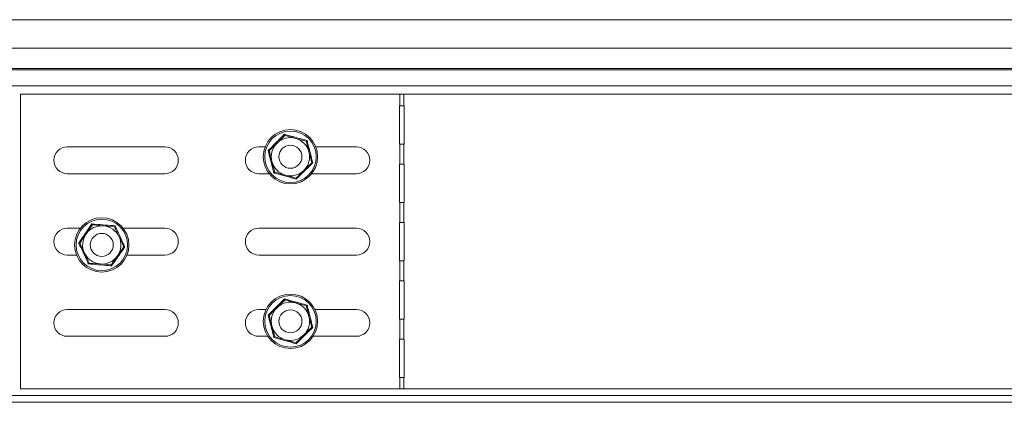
# Model space of a CAD drawing. Header units: millimetres. Extents: x -295 to 1856, y -2384 to 543.
# Tile 6 of 28: x 349 to 606, y -1411 to -1311. Entities that reach past the tile are written whole.
import ezdxf

# ---------------------------------------------------------------- set-up
doc = ezdxf.new("R2010")
doc.units = ezdxf.units.MM
doc.linetypes.add('K5LT32768', pattern=[0])

msp = doc.modelspace()

# ---------------------------------------------------------------- linework, layer by layer
at = {"color": 7, "linetype": 'K5LT32768', "lineweight": 15}
for p, q in [((667.65, -1310.83), (53.37, -1310.83)), ((664.14, -1318.29), (53.37, -1318.29)), ((663.97, -1323.6), (53.37, -1323.6)), ((663.62, -1323.96), (53.37, -1323.96)), ((661.97, -1328.09), (53.37, -1328.09)), ((348.97, -1407.33), (348.97, -1330.33)), ((348.97, -1330.33), (448.09, -1330.33)), ((448.09, -1333.33), (448.09, -1330.33)), ((448.09, -1330.33), (449.15, -1330.33)), ((449.15, -1333.33), (449.15, -1330.33)), ((449.15, -1330.33), (660.03, -1330.33)), ((448.09, -1333.33), (447.97, -1333.33)), ((447.97, -1333.33), (447.97, -1343.33)), ((449.15, -1333.33), (448.09, -1333.33)), ((449.23, -1333.33), (449.15, -1333.33)), ((449.23, -1343.33), (449.23, -1333.33)), ((423.62, -1342.61), (420.83, -1341.84)), ((386.72, -1344.08), (361.22, -1344.08)), ((412.89, -1344.08), (411.22, -1344.08)), ((436.72, -1344.08), (426.12, -1344.08)), ((447.97, -1343.33), (448.09, -1343.33)), ((448.09, -1348.58), (448.09, -1343.33)), ((448.09, -1343.33), (449.15, -1343.33)), ((449.15, -1348.58), (449.15, -1343.33)), ((449.15, -1343.33), (449.23, -1343.33)), ((448.09, -1348.58), (447.97, -1348.58)), ((447.97, -1348.58), (447.97, -1358.58)), ((449.15, -1348.58), (448.09, -1348.58)), ((449.23, -1348.58), (449.15, -1348.58)), ((449.23, -1358.58), (449.23, -1348.58)), ((361.22, -1351.08), (386.72, -1351.08)), ((411.22, -1351.08), (413.95, -1351.08)), ((420.95, -1352.25), (418.17, -1351.48)), ((425.06, -1351.08), (436.72, -1351.08)), ((447.97, -1358.58), (448.09, -1358.58)), ((448.09, -1363.83), (448.09, -1358.58)), ((448.09, -1358.58), (449.15, -1358.58)), ((449.15, -1363.83), (449.15, -1358.58)), ((449.15, -1358.58), (449.23, -1358.58)), ((364.62, -1365.33), (361.22, -1365.33)), ((367.77, -1364.46), (370.65, -1364.7)), ((370.65, -1364.7), (373.53, -1364.95)), ((386.72, -1365.33), (375.83, -1365.33)), ((436.72, -1365.33), (411.22, -1365.33)), ((448.09, -1363.83), (447.97, -1363.83)), ((447.97, -1363.83), (447.97, -1373.83)), ((449.15, -1363.83), (448.09, -1363.83)), ((449.23, -1363.83), (449.15, -1363.83)), ((449.23, -1373.83), (449.23, -1363.83)), ((376.27, -1370.2), (375.98, -1370.17)), ((361.22, -1372.33), (363.64, -1372.33)), ((376.82, -1372.33), (386.72, -1372.33)), ((411.22, -1372.33), (436.72, -1372.33)), ((369.81, -1374.67), (366.93, -1374.43)), ((372.68, -1374.91), (369.81, -1374.67)), ((447.97, -1373.83), (448.09, -1373.83)), ((448.09, -1379.08), (448.09, -1373.83)), ((448.09, -1373.83), (449.15, -1373.83)), ((449.15, -1379.08), (449.15, -1373.83)), ((449.15, -1373.83), (449.23, -1373.83)), ((448.09, -1379.08), (447.97, -1379.08)), ((447.97, -1379.08), (447.97, -1389.08)), ((449.15, -1379.08), (448.09, -1379.08)), ((449.23, -1379.08), (449.15, -1379.08)), ((449.23, -1389.08), (449.23, -1379.08)), ((423.62, -1385.61), (420.83, -1384.84)), ((386.72, -1386.58), (361.22, -1386.58)), ((413.1, -1386.58), (411.22, -1386.58)), ((413.66, -1388.04), (413.94, -1388.12)), ((436.72, -1386.58), (425.9, -1386.58)), ((447.97, -1389.08), (448.09, -1389.08)), ((448.09, -1394.33), (448.09, -1389.08)), ((448.09, -1389.08), (449.15, -1389.08)), ((449.15, -1394.33), (449.15, -1389.08)), ((449.15, -1389.08), (449.23, -1389.08)), ((361.22, -1393.58), (386.72, -1393.58)), ((411.22, -1393.58), (413.59, -1393.58)), ((425.42, -1393.58), (436.72, -1393.58)), ((420.95, -1395.25), (418.17, -1394.48)), ((448.09, -1394.33), (447.97, -1394.33)), ((447.97, -1394.33), (447.97, -1404.33)), ((449.15, -1394.33), (448.09, -1394.33)), ((449.23, -1394.33), (449.15, -1394.33)), ((449.23, -1404.33), (449.23, -1394.33)), ((447.97, -1404.33), (448.09, -1404.33)), ((448.09, -1407.33), (448.09, -1404.33)), ((448.09, -1404.33), (449.15, -1404.33)), ((449.15, -1404.33), (449.23, -1404.33)), ((449.15, -1407.33), (449.15, -1404.33)), ((661.97, -1409.03), (53.37, -1409.03)), ((448.09, -1407.33), (348.97, -1407.33)), ((449.15, -1407.33), (448.09, -1407.33)), ((660.03, -1407.33), (449.15, -1407.33)), ((663.77, -1410.83), (53.37, -1410.83))]:
    msp.add_line(p, q, dxfattribs=at)
for centre, radius in [((419.5, -1346.66), 7.1), ((419.5, -1346.66), 6.73), ((419.5, -1346.66), 3), ((370.23, -1369.69), 7.1), ((370.23, -1369.69), 6.73), ((370.23, -1369.69), 3), ((419.5, -1389.66), 7.1), ((419.5, -1389.66), 6.73), ((419.5, -1389.66), 3)]:
    msp.add_circle(centre, radius, dxfattribs=at)
for centre, radius, start, end in [((419.5, -1346.66), 5, 74.5602, 134.5602), ((419.5, -1346.66), 5, 14.5602, 74.5602), ((361.22, -1347.58), 3.5, 90, 270), ((386.72, -1347.58), 3.5, 270, 90), ((411.22, -1347.58), 3.5, 90, 270), ((419.5, -1346.66), 5, 134.5602, 194.5602), ((436.72, -1347.58), 3.5, 270, 90), ((419.5, -1346.66), 5, 314.5602, 14.5602), ((419.5, -1346.66), 5, 194.5602, 254.5602), ((419.5, -1346.66), 5, 254.5602, 314.5602), ((361.22, -1368.83), 3.5, 90, 270), ((370.23, -1369.69), 5, 85.1677, 145.1677), ((370.23, -1369.69), 5, 25.1677, 85.1677), ((386.72, -1368.83), 3.5, 270, 90), ((411.22, -1368.83), 3.5, 90, 270), ((436.72, -1368.83), 3.5, 270, 90), ((370.23, -1369.69), 5, 145.1677, 205.1677), ((370.23, -1369.69), 5, 325.1677, 25.1677), ((370.23, -1369.69), 5, 205.1677, 265.1677), ((370.23, -1369.69), 5, 265.1677, 325.1677), ((419.5, -1389.66), 5, 74.5602, 134.5602), ((419.5, -1389.66), 5, 14.5602, 74.5602), ((361.22, -1390.08), 3.5, 90, 270), ((386.72, -1390.08), 3.5, 270, 90), ((411.22, -1390.08), 3.5, 90, 270), ((419.5, -1389.66), 5, 134.5602, 194.5602), ((419.5, -1389.66), 5, 314.5602, 14.5602), ((436.72, -1390.08), 3.5, 270, 90), ((419.5, -1389.66), 5, 194.5602, 254.5602), ((419.5, -1389.66), 5, 254.5602, 314.5602)]:
    msp.add_arc(centre, radius, start, end, dxfattribs=at)
for points, knots in [([(413.66, -1345.04), (413.83, -1344.88), (414.68, -1344.05), (416.14, -1342.62), (417.4, -1341.37), (417.98, -1340.79)], [0, 0, 0, 0, 0.118063, 0.592264, 1, 1, 1, 1]), ([(415.99, -1343.1), (416.56, -1342.54), (417.26, -1341.85), (417.92, -1341.2), (418.05, -1341.07)], [0, 0, 0, 0, 0.801497, 1, 1, 1, 1]), ([(418.05, -1341.07), (418.05, -1341.07), (418.05, -1341.06), (418.03, -1341), (418.01, -1340.91), (417.99, -1340.83), (417.98, -1340.79), (417.98, -1340.79)], [0, 0, 0, 0, 0.236175, 0.471356, 0.732436, 0.992083, 1, 1, 1, 1]), ([(417.98, -1340.79), (418.21, -1340.85), (419.35, -1341.18), (421.32, -1341.73), (423.03, -1342.19), (423.83, -1342.4)], [0, 0, 0, 0, 0.118068, 0.592236, 1, 1, 1, 1]), ([(420.83, -1341.84), (420.69, -1341.8), (419.78, -1341.55), (418.84, -1341.29), (418.08, -1341.08), (418.05, -1341.07)], [0, 0, 0, 0, 0.148482, 0.965524, 1, 1, 1, 1]), ([(413.94, -1345.12), (414.54, -1344.52), (415.22, -1343.86), (415.92, -1343.17), (415.99, -1343.1)], [0, 0, 0, 0, 0.896068, 1, 1, 1, 1]), ([(423.62, -1342.61), (423.62, -1342.6), (423.63, -1342.6), (423.67, -1342.55), (423.74, -1342.49), (423.79, -1342.43), (423.82, -1342.4), (423.83, -1342.4)], [0, 0, 0, 0, 0.236195, 0.471435, 0.732266, 0.99214, 1, 1, 1, 1]), ([(423.62, -1342.61), (423.83, -1343.43), (424.07, -1344.35), (424.32, -1345.3), (424.34, -1345.4)], [0, 0, 0, 0, 0.896054, 1, 1, 1, 1]), ([(423.83, -1342.4), (423.88, -1342.63), (424.17, -1343.78), (424.68, -1345.77), (425.14, -1347.48), (425.35, -1348.27)], [0, 0, 0, 0, 0.118078, 0.592257, 1, 1, 1, 1]), ([(413.66, -1345.04), (413.66, -1345.04), (413.7, -1345.06), (413.77, -1345.08), (413.86, -1345.1), (413.93, -1345.12), (413.93, -1345.12), (413.94, -1345.12)], [0, 0, 0, 0, 0.00786, 0.267585, 0.528461, 0.763855, 1, 1, 1, 1]), ([(415.18, -1350.91), (415.12, -1350.69), (414.84, -1349.54), (414.33, -1347.55), (413.87, -1345.84), (413.66, -1345.04)], [0, 0, 0, 0, 0.118087, 0.592257, 1, 1, 1, 1]), ([(414.66, -1347.92), (414.46, -1347.15), (414.22, -1346.19), (413.98, -1345.3), (413.94, -1345.12)], [0, 0, 0, 0, 0.801451, 1, 1, 1, 1]), ([(424.34, -1345.4), (424.54, -1346.17), (424.79, -1347.12), (425.02, -1348.02), (425.07, -1348.2)], [0, 0, 0, 0, 0.801471, 1, 1, 1, 1]), ([(415.39, -1350.71), (415.18, -1349.89), (414.94, -1348.97), (414.69, -1348.01), (414.66, -1347.92)], [0, 0, 0, 0, 0.896031, 1, 1, 1, 1]), ([(425.35, -1348.27), (425.18, -1348.44), (424.33, -1349.26), (422.86, -1350.69), (421.61, -1351.95), (421.03, -1352.53)], [0, 0, 0, 0, 0.118091, 0.592264, 1, 1, 1, 1]), ([(425.07, -1348.2), (424.46, -1348.79), (423.79, -1349.46), (423.08, -1350.15), (423.01, -1350.22)], [0, 0, 0, 0, 0.896011, 1, 1, 1, 1]), ([(425.07, -1348.2), (425.07, -1348.2), (425.08, -1348.2), (425.14, -1348.22), (425.23, -1348.24), (425.31, -1348.26), (425.35, -1348.27), (425.35, -1348.27)], [0, 0, 0, 0, 0.236181, 0.47131, 0.732467, 0.992141, 1, 1, 1, 1]), ([(415.18, -1350.91), (415.18, -1350.91), (415.21, -1350.88), (415.27, -1350.83), (415.33, -1350.76), (415.38, -1350.72), (415.39, -1350.71), (415.39, -1350.71)], [0, 0, 0, 0, 0.007857, 0.267464, 0.52857, 0.763836, 1, 1, 1, 1]), ([(421.03, -1352.53), (420.8, -1352.46), (419.66, -1352.14), (417.69, -1351.58), (415.97, -1351.13), (415.18, -1350.91)], [0, 0, 0, 0, 0.118105, 0.592274, 1, 1, 1, 1]), ([(418.17, -1351.48), (418.03, -1351.44), (417.11, -1351.19), (416.18, -1350.93), (415.42, -1350.72), (415.39, -1350.71)], [0, 0, 0, 0, 0.148482, 0.965524, 1, 1, 1, 1]), ([(423.01, -1350.22), (422.45, -1350.78), (421.74, -1351.47), (421.09, -1352.12), (420.95, -1352.25)], [0, 0, 0, 0, 0.801443, 1, 1, 1, 1]), ([(421.03, -1352.53), (421.03, -1352.53), (421.02, -1352.49), (421, -1352.41), (420.97, -1352.32), (420.96, -1352.26), (420.96, -1352.25), (420.95, -1352.25)], [0, 0, 0, 0, 0.007917, 0.267548, 0.528617, 0.76384, 1, 1, 1, 1]), ([(364.18, -1369.18), (364.32, -1368.98), (365.01, -1368.02), (366.18, -1366.34), (367.18, -1364.87), (367.65, -1364.2)], [0, 0, 0, 0, 0.118089, 0.592267, 1, 1, 1, 1]), ([(366.12, -1366.83), (366.58, -1366.18), (367.14, -1365.37), (367.67, -1364.61), (367.77, -1364.46)], [0, 0, 0, 0, 0.801474, 1, 1, 1, 1]), ([(367.77, -1364.46), (367.77, -1364.46), (367.77, -1364.45), (367.74, -1364.39), (367.7, -1364.31), (367.67, -1364.23), (367.65, -1364.2), (367.65, -1364.2)], [0, 0, 0, 0, 0.236176, 0.47133, 0.732404, 0.992019, 1, 1, 1, 1]), ([(367.65, -1364.2), (367.88, -1364.22), (369.06, -1364.33), (371.1, -1364.51), (372.87, -1364.64), (373.69, -1364.71)], [0, 0, 0, 0, 0.118087, 0.592236, 1, 1, 1, 1]), ([(373.69, -1364.71), (373.69, -1364.71), (373.67, -1364.74), (373.62, -1364.81), (373.57, -1364.88), (373.53, -1364.94), (373.53, -1364.94), (373.53, -1364.95)], [0, 0, 0, 0, 0.007924, 0.267619, 0.528715, 0.763825, 1, 1, 1, 1]), ([(373.53, -1364.95), (373.63, -1365.17), (374.02, -1366.01), (374.44, -1366.9), (374.75, -1367.56)], [0, 0, 0, 0, 0.263242, 1, 1, 1, 1]), ([(373.69, -1364.71), (373.79, -1364.92), (374.29, -1366), (375.15, -1367.86), (375.92, -1369.46), (376.27, -1370.2)], [0, 0, 0, 0, 0.118083, 0.592252, 1, 1, 1, 1]), ([(364.47, -1369.2), (364.96, -1368.5), (365.5, -1367.72), (366.07, -1366.91), (366.12, -1366.83)], [0, 0, 0, 0, 0.896062, 1, 1, 1, 1]), ([(374.75, -1367.56), (374.82, -1367.69), (375.22, -1368.55), (375.63, -1369.44), (375.97, -1370.14), (375.98, -1370.17)], [0, 0, 0, 0, 0.148497, 0.965558, 1, 1, 1, 1]), ([(366.76, -1374.67), (366.66, -1374.45), (366.17, -1373.37), (365.31, -1371.52), (364.54, -1369.92), (364.18, -1369.18)], [0, 0, 0, 0, 0.118082, 0.592269, 1, 1, 1, 1]), ([(364.47, -1369.2), (364.47, -1369.2), (364.46, -1369.2), (364.4, -1369.19), (364.31, -1369.19), (364.23, -1369.18), (364.18, -1369.18), (364.18, -1369.18)], [0, 0, 0, 0, 0.236138, 0.471332, 0.732555, 0.992369, 1, 1, 1, 1]), ([(364.47, -1369.2), (364.58, -1369.42), (364.97, -1370.26), (365.39, -1371.15), (365.7, -1371.81)], [0, 0, 0, 0, 0.263267, 1, 1, 1, 1]), ([(376.27, -1370.2), (376.14, -1370.39), (375.45, -1371.36), (374.27, -1373.03), (373.27, -1374.5), (372.81, -1375.18)], [0, 0, 0, 0, 0.118087, 0.592255, 1, 1, 1, 1]), ([(375.98, -1370.17), (375.5, -1370.87), (374.95, -1371.65), (374.39, -1372.46), (374.33, -1372.54)], [0, 0, 0, 0, 0.896017, 1, 1, 1, 1]), ([(365.7, -1371.81), (365.76, -1371.94), (366.17, -1372.81), (366.58, -1373.69), (366.92, -1374.4), (366.93, -1374.43)], [0, 0, 0, 0, 0.148463, 0.965557, 1, 1, 1, 1]), ([(374.33, -1372.54), (373.88, -1373.19), (373.32, -1374), (372.79, -1374.76), (372.68, -1374.91)], [0, 0, 0, 0, 0.80143, 1, 1, 1, 1]), ([(366.93, -1374.43), (366.93, -1374.43), (366.92, -1374.44), (366.89, -1374.49), (366.83, -1374.56), (366.79, -1374.63), (366.76, -1374.66), (366.76, -1374.67)], [0, 0, 0, 0, 0.2362, 0.471471, 0.732595, 0.992081, 1, 1, 1, 1]), ([(372.81, -1375.18), (372.57, -1375.15), (371.39, -1375.04), (369.35, -1374.86), (367.58, -1374.73), (366.76, -1374.67)], [0, 0, 0, 0, 0.118092, 0.592259, 1, 1, 1, 1]), ([(372.81, -1375.18), (372.81, -1375.18), (372.79, -1375.14), (372.75, -1375.07), (372.72, -1374.98), (372.69, -1374.92), (372.68, -1374.92), (372.68, -1374.91)], [0, 0, 0, 0, 0.007791, 0.267429, 0.528532, 0.763804, 1, 1, 1, 1]), ([(413.66, -1388.04), (413.83, -1387.88), (414.68, -1387.05), (416.14, -1385.62), (417.4, -1384.37), (417.98, -1383.79)], [0, 0, 0, 0, 0.118063, 0.592263, 1, 1, 1, 1]), ([(415.99, -1386.1), (416.56, -1385.54), (417.26, -1384.85), (417.92, -1384.2), (418.05, -1384.07)], [0, 0, 0, 0, 0.801497, 1, 1, 1, 1]), ([(418.05, -1384.07), (418.05, -1384.07), (418.05, -1384.06), (418.03, -1384), (418.01, -1383.91), (417.99, -1383.83), (417.98, -1383.79), (417.98, -1383.79)], [0, 0, 0, 0, 0.236174, 0.471351, 0.732434, 0.992079, 1, 1, 1, 1]), ([(417.98, -1383.79), (418.21, -1383.85), (419.35, -1384.18), (421.32, -1384.73), (423.03, -1385.19), (423.83, -1385.4)], [0, 0, 0, 0, 0.118068, 0.592236, 1, 1, 1, 1]), ([(420.83, -1384.84), (420.69, -1384.8), (419.78, -1384.55), (418.84, -1384.29), (418.08, -1384.08), (418.05, -1384.07)], [0, 0, 0, 0, 0.148483, 0.965524, 1, 1, 1, 1]), ([(423.62, -1385.61), (423.62, -1385.6), (423.63, -1385.6), (423.67, -1385.55), (423.74, -1385.49), (423.79, -1385.43), (423.82, -1385.4), (423.83, -1385.4)], [0, 0, 0, 0, 0.236196, 0.471435, 0.732268, 0.992144, 1, 1, 1, 1]), ([(423.62, -1385.61), (423.83, -1386.43), (424.07, -1387.35), (424.32, -1388.3), (424.34, -1388.4)], [0, 0, 0, 0, 0.896053, 1, 1, 1, 1]), ([(423.83, -1385.4), (423.88, -1385.63), (424.17, -1386.78), (424.68, -1388.77), (425.14, -1390.48), (425.35, -1391.27)], [0, 0, 0, 0, 0.118078, 0.592257, 1, 1, 1, 1]), ([(415.18, -1393.91), (415.12, -1393.69), (414.84, -1392.54), (414.33, -1390.55), (413.87, -1388.84), (413.66, -1388.04)], [0, 0, 0, 0, 0.118087, 0.592257, 1, 1, 1, 1]), ([(413.94, -1388.12), (414.54, -1387.52), (415.22, -1386.86), (415.92, -1386.17), (415.99, -1386.1)], [0, 0, 0, 0, 0.896068, 1, 1, 1, 1]), ([(414.66, -1390.92), (414.46, -1390.15), (414.22, -1389.19), (413.98, -1388.3), (413.94, -1388.12)], [0, 0, 0, 0, 0.801451, 1, 1, 1, 1]), ([(424.34, -1388.4), (424.54, -1389.17), (424.79, -1390.12), (425.02, -1391.02), (425.07, -1391.2)], [0, 0, 0, 0, 0.80147, 1, 1, 1, 1]), ([(415.39, -1393.71), (415.18, -1392.89), (414.94, -1391.97), (414.69, -1391.01), (414.66, -1390.92)], [0, 0, 0, 0, 0.896032, 1, 1, 1, 1]), ([(423.01, -1393.22), (422.45, -1393.78), (421.74, -1394.47), (421.09, -1395.12), (420.95, -1395.25)], [0, 0, 0, 0, 0.801442, 1, 1, 1, 1]), ([(425.35, -1391.27), (425.18, -1391.44), (424.33, -1392.26), (422.86, -1393.69), (421.61, -1394.95), (421.03, -1395.53)], [0, 0, 0, 0, 0.118091, 0.592263, 1, 1, 1, 1]), ([(425.07, -1391.2), (424.46, -1391.79), (423.79, -1392.46), (423.08, -1393.15), (423.01, -1393.22)], [0, 0, 0, 0, 0.896011, 1, 1, 1, 1]), ([(425.07, -1391.2), (425.07, -1391.2), (425.08, -1391.2), (425.14, -1391.22), (425.23, -1391.24), (425.31, -1391.26), (425.35, -1391.27), (425.35, -1391.27)], [0, 0, 0, 0, 0.236181, 0.471311, 0.732467, 0.992142, 1, 1, 1, 1]), ([(415.18, -1393.91), (415.18, -1393.91), (415.21, -1393.88), (415.27, -1393.83), (415.33, -1393.76), (415.38, -1393.72), (415.39, -1393.71), (415.39, -1393.71)], [0, 0, 0, 0, 0.007857, 0.267464, 0.528571, 0.763836, 1, 1, 1, 1]), ([(421.03, -1395.53), (420.8, -1395.46), (419.66, -1395.14), (417.69, -1394.58), (415.97, -1394.13), (415.18, -1393.91)], [0, 0, 0, 0, 0.118105, 0.592274, 1, 1, 1, 1]), ([(418.17, -1394.48), (418.03, -1394.44), (417.11, -1394.19), (416.18, -1393.93), (415.42, -1393.72), (415.39, -1393.71)], [0, 0, 0, 0, 0.148482, 0.965524, 1, 1, 1, 1]), ([(421.03, -1395.53), (421.03, -1395.53), (421.02, -1395.49), (421, -1395.41), (420.97, -1395.32), (420.96, -1395.26), (420.96, -1395.25), (420.95, -1395.25)], [0, 0, 0, 0, 0.00792, 0.267551, 0.528618, 0.76384, 1, 1, 1, 1])]:
    msp.add_open_spline(points, degree=3, knots=knots, dxfattribs=at)

doc.saveas('drawing.dxf')
